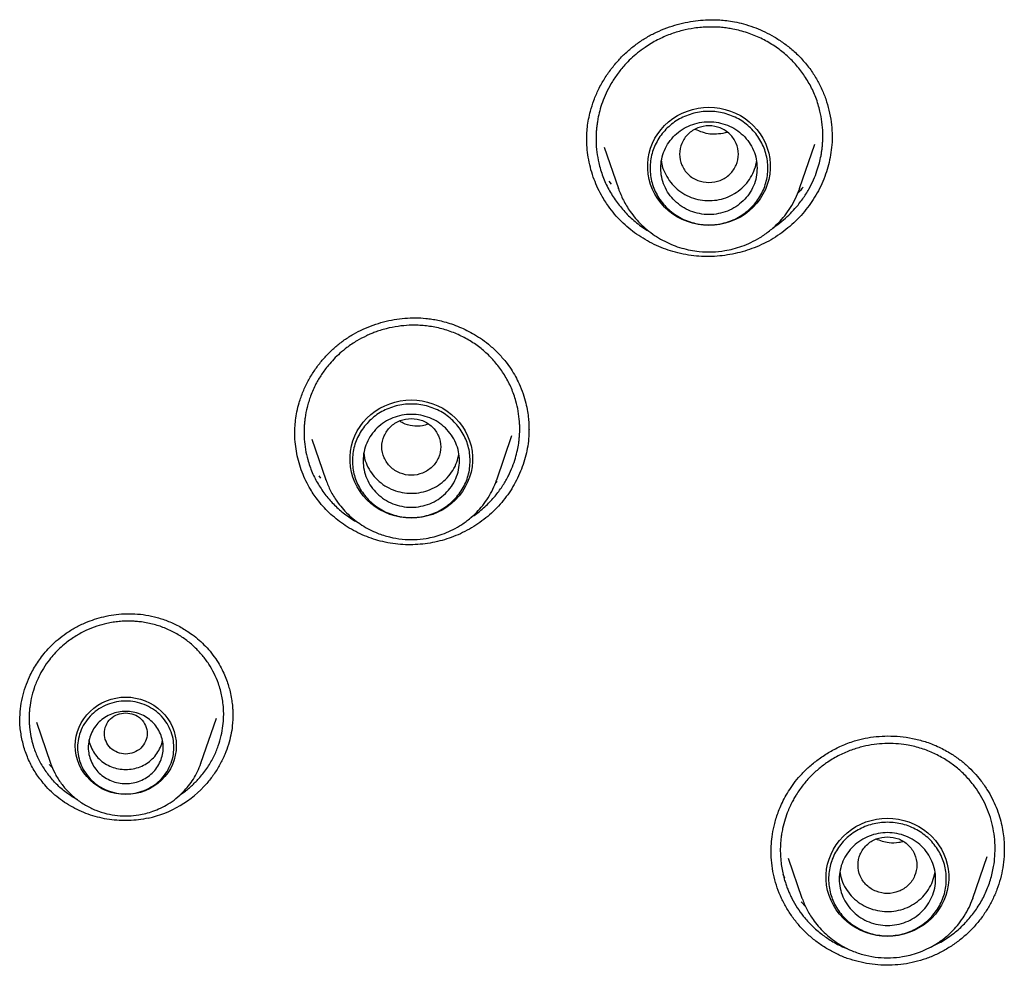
# Model space of a CAD drawing. Header units: millimetres. Extents: x 8 to 871, y 12 to 1888.
# Tile 74 of 114: x 389 to 407, y 1687 to 1705. Entities that reach past the tile are written whole.
import ezdxf

# ---------------------------------------------------------------- set-up
doc = ezdxf.new("R2010")
doc.units = ezdxf.units.MM

msp = doc.modelspace()

# ---------------------------------------------------------------- linework, layer by layer
at = {"color": 7, "linetype": 'Continuous', "lineweight": 30}
for p, q in [((399.698, 1702.613), (399.699, 1702.627)), ((404.279, 1702.694), (404.279, 1702.675)), ((400.019, 1702.489), (400.287, 1701.714)), ((403.672, 1701.714), (403.958, 1702.542)), ((400.158, 1701.795), (400.117, 1701.849)), ((400.288, 1701.709), (400.287, 1701.714)), ((403.668, 1701.703), (403.672, 1701.714)), ((403.672, 1701.714), (403.668, 1701.703)), ((398.016, 1696.274), (398.3, 1697.099)), ((398.615, 1697.216), (398.615, 1697.205)), ((394.56, 1697.034), (394.822, 1696.274)), ((394.73, 1696.305), (394.698, 1696.345)), ((394.822, 1696.274), (394.826, 1696.266)), ((394.825, 1696.266), (394.822, 1696.274)), ((398.023, 1696.242), (397.988, 1696.206)), ((398.012, 1696.265), (398.016, 1696.274)), ((398.016, 1696.274), (398.013, 1696.265)), ((389.415, 1691.747), (389.68, 1690.978)), ((392.49, 1690.978), (392.781, 1691.819)), ((392.494, 1690.977), (392.487, 1690.971)), ((407.494, 1689.37), (407.494, 1689.36)), ((403.459, 1689.207), (403.717, 1688.461)), ((406.91, 1688.461), (407.177, 1689.235)), ((403.399, 1688.834), (403.365, 1688.901)), ((403.717, 1688.461), (403.72, 1688.452)), ((403.72, 1688.452), (403.717, 1688.461)), ((406.906, 1688.452), (406.91, 1688.461)), ((406.91, 1688.461), (406.907, 1688.452)), ((403.785, 1688.302), (403.699, 1688.388))]:
    msp.add_line(p, q, dxfattribs=at)
at = {"color": 7, "linetype": 'Continuous', "lineweight": 30, "flags": 128}
for points in [[(401.979, 1701.025), (401.877, 1701.029), (401.775, 1701.043), (401.675, 1701.065), (401.577, 1701.095), (401.482, 1701.134), (401.392, 1701.181), (401.306, 1701.236), (401.226, 1701.297), (401.151, 1701.366), (401.084, 1701.44), (401.023, 1701.521), (400.971, 1701.606), (400.926, 1701.695), (400.89, 1701.788), (400.863, 1701.883), (400.844, 1701.981), (400.835, 1702.079), (400.835, 1702.178), (400.844, 1702.277), (400.863, 1702.374), (400.89, 1702.47), (400.926, 1702.563), (400.971, 1702.652), (401.023, 1702.737), (401.084, 1702.817), (401.151, 1702.892), (401.226, 1702.96), (401.306, 1703.022), (401.392, 1703.076), (401.482, 1703.123), (401.577, 1703.162), (401.675, 1703.193), (401.775, 1703.215), (401.877, 1703.228), (401.979, 1703.233), (402.082, 1703.228), (402.184, 1703.215), (402.284, 1703.193), (402.382, 1703.162), (402.476, 1703.123), (402.567, 1703.076), (402.653, 1703.022), (402.733, 1702.96), (402.807, 1702.892), (402.875, 1702.817), (402.935, 1702.737), (402.988, 1702.652), (403.033, 1702.563), (403.069, 1702.47), (403.096, 1702.374), (403.115, 1702.277), (403.124, 1702.178), (403.124, 1702.079), (403.115, 1701.981), (403.096, 1701.883), (403.069, 1701.788), (403.033, 1701.695), (402.988, 1701.606), (402.935, 1701.521), (402.875, 1701.44), (402.807, 1701.366), (402.733, 1701.297), (402.653, 1701.236), (402.567, 1701.181), (402.476, 1701.134), (402.382, 1701.095), (402.284, 1701.065), (402.184, 1701.043), (402.082, 1701.029), (401.979, 1701.025)], [(396.419, 1695.558), (396.316, 1695.562), (396.214, 1695.576), (396.114, 1695.598), (396.016, 1695.628), (395.922, 1695.667), (395.831, 1695.714), (395.746, 1695.769), (395.665, 1695.83), (395.591, 1695.899), (395.523, 1695.973), (395.463, 1696.054), (395.41, 1696.139), (395.366, 1696.228), (395.329, 1696.321), (395.302, 1696.416), (395.284, 1696.514), (395.275, 1696.612), (395.275, 1696.711), (395.284, 1696.81), (395.302, 1696.907), (395.329, 1697.003), (395.366, 1697.096), (395.41, 1697.185), (395.463, 1697.27), (395.523, 1697.35), (395.591, 1697.425), (395.665, 1697.493), (395.746, 1697.555), (395.831, 1697.609), (395.922, 1697.656), (396.016, 1697.695), (396.114, 1697.726), (396.214, 1697.748), (396.316, 1697.761), (396.419, 1697.766), (396.522, 1697.761), (396.623, 1697.748), (396.724, 1697.726), (396.821, 1697.695), (396.916, 1697.656), (397.007, 1697.609), (397.092, 1697.555), (397.173, 1697.493), (397.247, 1697.425), (397.315, 1697.35), (397.375, 1697.27), (397.428, 1697.185), (397.472, 1697.096), (397.508, 1697.003), (397.536, 1696.907), (397.554, 1696.81), (397.563, 1696.711), (397.563, 1696.612), (397.554, 1696.514), (397.536, 1696.416), (397.508, 1696.321), (397.472, 1696.228), (397.428, 1696.139), (397.375, 1696.054), (397.315, 1695.973), (397.247, 1695.899), (397.173, 1695.83), (397.092, 1695.769), (397.007, 1695.714), (396.916, 1695.667), (396.821, 1695.628), (396.724, 1695.598), (396.623, 1695.576), (396.522, 1695.562), (396.419, 1695.558)], [(391.085, 1690.395), (390.993, 1690.4), (390.901, 1690.413), (390.811, 1690.435), (390.724, 1690.465), (390.64, 1690.503), (390.561, 1690.549), (390.487, 1690.602), (390.418, 1690.662), (390.356, 1690.728), (390.301, 1690.8), (390.253, 1690.876), (390.213, 1690.957), (390.182, 1691.041), (390.16, 1691.127), (390.146, 1691.216), (390.142, 1691.305), (390.146, 1691.394), (390.16, 1691.482), (390.182, 1691.569), (390.213, 1691.653), (390.253, 1691.733), (390.301, 1691.81), (390.356, 1691.882), (390.418, 1691.948), (390.487, 1692.008), (390.561, 1692.061), (390.64, 1692.107), (390.724, 1692.145), (390.811, 1692.175), (390.901, 1692.197), (390.993, 1692.21), (391.085, 1692.214), (391.178, 1692.21), (391.269, 1692.197), (391.359, 1692.175), (391.446, 1692.145), (391.53, 1692.107), (391.61, 1692.061), (391.684, 1692.008), (391.753, 1691.948), (391.815, 1691.882), (391.87, 1691.81), (391.918, 1691.733), (391.957, 1691.653), (391.988, 1691.569), (392.011, 1691.482), (392.024, 1691.394), (392.029, 1691.305), (392.024, 1691.216), (392.011, 1691.127), (391.988, 1691.041), (391.957, 1690.957), (391.918, 1690.876), (391.87, 1690.8), (391.815, 1690.728), (391.753, 1690.662), (391.684, 1690.602), (391.61, 1690.549), (391.53, 1690.503), (391.446, 1690.465), (391.359, 1690.435), (391.269, 1690.413), (391.178, 1690.4), (391.085, 1690.395)], [(405.313, 1687.744), (405.211, 1687.749), (405.109, 1687.762), (405.009, 1687.784), (404.911, 1687.815), (404.816, 1687.854), (404.726, 1687.901), (404.64, 1687.955), (404.56, 1688.017), (404.485, 1688.085), (404.418, 1688.16), (404.357, 1688.24), (404.305, 1688.325), (404.26, 1688.414), (404.224, 1688.507), (404.196, 1688.603), (404.178, 1688.7), (404.169, 1688.799), (404.169, 1688.898), (404.178, 1688.997), (404.196, 1689.094), (404.224, 1689.189), (404.26, 1689.282), (404.305, 1689.371), (404.357, 1689.456), (404.418, 1689.537), (404.485, 1689.611), (404.56, 1689.68), (404.64, 1689.741), (404.726, 1689.796), (404.816, 1689.843), (404.911, 1689.882), (405.009, 1689.912), (405.109, 1689.935), (405.211, 1689.948), (405.313, 1689.952), (405.416, 1689.948), (405.518, 1689.935), (405.618, 1689.912), (405.716, 1689.882), (405.81, 1689.843), (405.901, 1689.796), (405.987, 1689.741), (406.067, 1689.68), (406.141, 1689.611), (406.209, 1689.537), (406.269, 1689.456), (406.322, 1689.371), (406.367, 1689.282), (406.403, 1689.189), (406.43, 1689.094), (406.449, 1688.997), (406.458, 1688.898), (406.458, 1688.799), (406.449, 1688.7), (406.43, 1688.603), (406.403, 1688.507), (406.367, 1688.414), (406.322, 1688.325), (406.269, 1688.24), (406.209, 1688.16), (406.141, 1688.085), (406.067, 1688.017), (405.987, 1687.955), (405.901, 1687.901), (405.81, 1687.854), (405.716, 1687.815), (405.618, 1687.784), (405.518, 1687.762), (405.416, 1687.749), (405.313, 1687.744)]]:
    msp.add_lwpolyline(points, dxfattribs=at)
at = {"color": 7, "linetype": 'Continuous', "lineweight": 30}
msp.add_arc((391.054, 1691.963), 2.06, 282.6562, 318.6251, dxfattribs=at)
for points, knots in [([(399.697, 1702.605), (399.697, 1702.645), (399.697, 1702.728), (399.707, 1702.865), (399.73, 1703.01), (399.768, 1703.178), (399.827, 1703.365), (399.915, 1703.569), (400.024, 1703.765), (400.15, 1703.948), (400.289, 1704.114), (400.439, 1704.264), (400.599, 1704.397), (400.77, 1704.514), (400.951, 1704.615), (401.141, 1704.699), (401.337, 1704.767), (401.534, 1704.817), (401.727, 1704.85), (401.915, 1704.866), (402.076, 1704.868), (402.218, 1704.861), (402.352, 1704.847), (402.505, 1704.821), (402.677, 1704.777), (402.853, 1704.717), (403.029, 1704.641), (403.203, 1704.548), (403.38, 1704.432), (403.557, 1704.292), (403.729, 1704.125), (403.829, 1703.996), (403.88, 1703.929)], [0, 0, 0, 0, 0.02291, 0.04733, 0.073291, 0.100252, 0.137618, 0.176633, 0.216199, 0.254754, 0.292271, 0.328739, 0.36432, 0.399774, 0.435327, 0.470997, 0.50672, 0.541574, 0.575141, 0.607382, 0.63827, 0.657679, 0.680708, 0.7074, 0.737868, 0.772155, 0.803657, 0.837809, 0.874576, 0.913905, 0.955731, 1, 1, 1, 1]), ([(403.732, 1703.865), (403.681, 1703.93), (403.579, 1704.063), (403.393, 1704.239), (403.183, 1704.395), (402.95, 1704.526), (402.697, 1704.628), (402.485, 1704.684), (402.323, 1704.711), (402.214, 1704.724), (402.096, 1704.731), (401.971, 1704.732), (401.838, 1704.726), (401.674, 1704.707), (401.476, 1704.667), (401.246, 1704.596), (401.011, 1704.492), (400.81, 1704.372), (400.646, 1704.25), (400.52, 1704.14), (400.391, 1704.008), (400.265, 1703.852), (400.149, 1703.675), (400.057, 1703.499), (399.988, 1703.33), (399.938, 1703.17), (399.908, 1703.038), (399.891, 1702.932), (399.88, 1702.849), (399.873, 1702.765), (399.87, 1702.682), (399.87, 1702.558), (399.882, 1702.395), (399.921, 1702.173), (399.993, 1701.938), (400.1, 1701.696), (400.197, 1701.55), (400.245, 1701.477)], [0, 0, 0, 0, 0.038285, 0.077334, 0.117146, 0.15772, 0.199052, 0.241142, 0.256665, 0.273293, 0.291025, 0.309859, 0.329796, 0.350834, 0.384444, 0.420522, 0.459063, 0.500061, 0.526254, 0.551471, 0.575711, 0.610234, 0.64257, 0.672722, 0.700692, 0.726484, 0.750101, 0.763103, 0.776051, 0.788945, 0.801786, 0.814574, 0.846299, 0.877695, 0.919036, 0.959803, 1, 1, 1, 1]), ([(403.88, 1703.929), (403.922, 1703.867), (404.004, 1703.743), (404.103, 1703.543), (404.181, 1703.335), (404.237, 1703.122), (404.272, 1702.907), (404.277, 1702.764), (404.28, 1702.694)], [0, 0, 0, 0, 0.169542, 0.3380594, 0.5059219, 0.6734274, 0.8408323, 1, 1, 1, 1]), ([(403.173, 1700.98), (403.18, 1700.984), (403.239, 1701.019), (403.338, 1701.099), (403.471, 1701.215), (403.603, 1701.354), (403.731, 1701.515), (403.845, 1701.696), (403.933, 1701.871), (403.997, 1702.035), (404.042, 1702.186), (404.069, 1702.305), (404.085, 1702.398), (404.094, 1702.469), (404.101, 1702.54), (404.105, 1702.61), (404.107, 1702.681), (404.106, 1702.796), (404.094, 1702.957), (404.053, 1703.179), (403.981, 1703.412), (403.874, 1703.65), (403.779, 1703.794), (403.732, 1703.865)], [0, 0, 0, 0, 0.0066207, 0.0618675, 0.1146087, 0.1648408, 0.2354562, 0.3004116, 0.3596966, 0.4133019, 0.4612192, 0.5034417, 0.52551, 0.5474597, 0.5692907, 0.591003, 0.6125964, 0.6340709, 0.6977561, 0.7603694, 0.8421582, 0.922036, 1, 1, 1, 1]), ([(401.979, 1701.826), (401.908, 1701.834), (401.764, 1701.85), (401.58, 1701.972), (401.459, 1702.148), (401.415, 1702.356), (401.459, 1702.563), (401.58, 1702.741), (401.764, 1702.857), (401.979, 1702.9), (402.195, 1702.857), (402.379, 1702.741), (402.5, 1702.563), (402.544, 1702.356), (402.5, 1702.148), (402.379, 1701.972), (402.195, 1701.85), (402.051, 1701.834), (401.979, 1701.826)], [0, 0, 0, 0, 0.0625, 0.125, 0.1875, 0.25, 0.3125, 0.375, 0.4375, 0.5, 0.5625, 0.625, 0.6875, 0.75, 0.8125, 0.875, 0.9375, 1, 1, 1, 1]), ([(402.323, 1702.759), (402.214, 1702.739), (402.007, 1702.701), (401.814, 1702.779), (401.724, 1702.816)], [0, 0, 0, 0, 0.531169, 1, 1, 1, 1]), ([(400.102, 1701.382), (400.056, 1701.451), (399.976, 1701.571), (399.885, 1701.756), (399.815, 1701.93), (399.761, 1702.111), (399.723, 1702.296), (399.7, 1702.475), (399.699, 1702.591), (399.698, 1702.645)], [0, 0, 0, 0, 0.183349, 0.320808, 0.458269, 0.599711, 0.741154, 0.878871, 1, 1, 1, 1]), ([(404.279, 1702.696), (404.28, 1702.689), (404.282, 1702.618), (404.272, 1702.483), (404.246, 1702.295), (404.203, 1702.113), (404.144, 1701.934), (404.07, 1701.759), (403.981, 1701.59), (403.878, 1701.431), (403.763, 1701.28), (403.635, 1701.138), (403.494, 1701.006), (403.343, 1700.887), (403.181, 1700.779), (403.008, 1700.686), (402.83, 1700.607), (402.648, 1700.544), (402.465, 1700.497), (402.276, 1700.463), (402.083, 1700.444), (401.889, 1700.442), (401.693, 1700.455), (401.497, 1700.486), (401.308, 1700.533), (401.127, 1700.594), (400.954, 1700.668), (400.787, 1700.757), (400.628, 1700.859), (400.48, 1700.972), (400.343, 1701.097), (400.215, 1701.232), (400.14, 1701.332), (400.102, 1701.382)], [0, 0, 0, 0, 0.003956, 0.037757, 0.071557, 0.104279, 0.137001, 0.170679, 0.204358, 0.237055, 0.269751, 0.303368, 0.336983, 0.370129, 0.403274, 0.437441, 0.471609, 0.503961, 0.536313, 0.56954, 0.602767, 0.636196, 0.669623, 0.704096, 0.73857, 0.770901, 0.803233, 0.836466, 0.869699, 0.901825, 0.933951, 0.966976, 1, 1, 1, 1]), ([(401.093, 1702.228), (401.095, 1702.21), (401.102, 1702.135), (401.149, 1702.01), (401.234, 1701.86), (401.349, 1701.729), (401.488, 1701.623), (401.645, 1701.544), (401.816, 1701.497), (401.993, 1701.483), (402.17, 1701.502), (402.339, 1701.554), (402.494, 1701.637), (402.629, 1701.748), (402.741, 1701.882), (402.819, 1702.034), (402.861, 1702.15), (402.866, 1702.214), (402.867, 1702.221)], [0, 0, 0, 0, 0.022374, 0.09157, 0.160766, 0.229962, 0.299158, 0.368354, 0.437551, 0.506747, 0.575943, 0.645139, 0.714335, 0.783531, 0.852727, 0.921923, 0.991119, 1, 1, 1, 1]), ([(400.287, 1701.714), (400.316, 1701.64), (400.375, 1701.491), (400.489, 1701.306), (400.608, 1701.153), (400.725, 1701.029), (400.856, 1700.915), (400.999, 1700.813), (401.15, 1700.726), (401.307, 1700.655), (401.468, 1700.6), (401.632, 1700.561), (401.822, 1700.533), (402.038, 1700.525), (402.251, 1700.546), (402.436, 1700.585), (402.599, 1700.635), (402.769, 1700.705), (402.942, 1700.8), (403.116, 1700.921), (403.268, 1701.059), (403.398, 1701.207), (403.505, 1701.359), (403.599, 1701.525), (403.645, 1701.644), (403.668, 1701.703)], [0, 0, 0, 0, 0.053853, 0.109435, 0.147513, 0.186443, 0.226271, 0.266605, 0.306401, 0.345616, 0.384253, 0.422315, 0.459807, 0.514959, 0.568848, 0.604604, 0.643084, 0.684728, 0.72957, 0.777642, 0.828971, 0.869632, 0.912145, 0.956513, 1, 1, 1, 1]), ([(403.737, 1701.741), (403.708, 1701.704), (403.676, 1701.663), (403.638, 1701.628), (403.634, 1701.624)], [0, 0, 0, 0, 0.898802, 1, 1, 1, 1]), ([(400.245, 1701.477), (400.298, 1701.409), (400.404, 1701.271), (400.6, 1701.091), (400.758, 1700.97), (400.854, 1700.917), (400.87, 1700.908)], [0, 0, 0, 0, 0.303978, 0.615604, 0.934925, 1, 1, 1, 1]), ([(394.242, 1697.122), (394.243, 1697.164), (394.243, 1697.251), (394.256, 1697.393), (394.281, 1697.549), (394.327, 1697.729), (394.395, 1697.921), (394.488, 1698.119), (394.598, 1698.301), (394.721, 1698.469), (394.857, 1698.623), (395.006, 1698.763), (395.166, 1698.888), (395.337, 1698.996), (395.518, 1699.089), (395.706, 1699.165), (395.901, 1699.225), (396.099, 1699.268), (396.298, 1699.294), (396.496, 1699.301), (396.665, 1699.293), (396.805, 1699.275), (396.92, 1699.254), (397.042, 1699.225), (397.178, 1699.184), (397.319, 1699.13), (397.462, 1699.064), (397.605, 1698.986), (397.752, 1698.891), (397.9, 1698.775), (398.048, 1698.639), (398.136, 1698.533), (398.182, 1698.478)], [0, 0, 0, 0, 0.024303, 0.051402, 0.081354, 0.11316, 0.154686, 0.195046, 0.234231, 0.272353, 0.310058, 0.347426, 0.384476, 0.421356, 0.458288, 0.495314, 0.532388, 0.569454, 0.606185, 0.642297, 0.677766, 0.698762, 0.719617, 0.742082, 0.768162, 0.797871, 0.825403, 0.855442, 0.887961, 0.922922, 0.96028, 1, 1, 1, 1]), ([(398.038, 1698.406), (397.987, 1698.467), (397.884, 1698.589), (397.699, 1698.748), (397.494, 1698.888), (397.267, 1699.003), (397.022, 1699.09), (396.81, 1699.135), (396.64, 1699.154), (396.513, 1699.162), (396.356, 1699.16), (396.167, 1699.143), (395.986, 1699.107), (395.843, 1699.066), (395.747, 1699.033), (395.661, 1698.999), (395.547, 1698.948), (395.394, 1698.867), (395.23, 1698.757), (395.087, 1698.64), (394.972, 1698.529), (394.854, 1698.397), (394.741, 1698.243), (394.628, 1698.051), (394.537, 1697.847), (394.471, 1697.634), (394.439, 1697.471), (394.425, 1697.353), (394.418, 1697.273), (394.415, 1697.193), (394.416, 1697.113), (394.421, 1696.995), (394.439, 1696.84), (394.486, 1696.63), (394.564, 1696.409), (394.676, 1696.184), (394.774, 1696.049), (394.823, 1695.982)], [0, 0, 0, 0, 0.038284, 0.077326, 0.117125, 0.15768, 0.198988, 0.241048, 0.260243, 0.280376, 0.301445, 0.334794, 0.370239, 0.388755, 0.405098, 0.418296, 0.43255, 0.46421, 0.500076, 0.526443, 0.5518, 0.576148, 0.610774, 0.643142, 0.682783, 0.718431, 0.750095, 0.763141, 0.776129, 0.789058, 0.801929, 0.814741, 0.846508, 0.877916, 0.919229, 0.959921, 1, 1, 1, 1]), ([(397.536, 1695.574), (397.573, 1695.597), (397.682, 1695.666), (397.839, 1695.807), (398.002, 1695.984), (398.132, 1696.164), (398.234, 1696.342), (398.31, 1696.512), (398.365, 1696.672), (398.402, 1696.818), (398.423, 1696.933), (398.434, 1697.023), (398.44, 1697.091), (398.444, 1697.158), (398.445, 1697.226), (398.444, 1697.293), (398.438, 1697.403), (398.42, 1697.555), (398.372, 1697.765), (398.294, 1697.984), (398.182, 1698.207), (398.085, 1698.34), (398.038, 1698.406)], [0, 0, 0, 0, 0.0393951, 0.1181698, 0.1916215, 0.2597351, 0.3224966, 0.3798936, 0.4319148, 0.4785508, 0.5197933, 0.5410814, 0.5622596, 0.5833276, 0.6042854, 0.6251329, 0.64587, 0.707395, 0.7679251, 0.847057, 0.9244159, 1, 1, 1, 1]), ([(398.182, 1698.478), (398.216, 1698.433), (398.282, 1698.344), (398.364, 1698.206), (398.441, 1698.053), (398.507, 1697.887), (398.558, 1697.713), (398.59, 1697.557), (398.608, 1697.422), (398.616, 1697.309), (398.617, 1697.241), (398.618, 1697.211)], [0, 0, 0, 0, 0.124431, 0.240987, 0.349887, 0.499169, 0.631895, 0.748252, 0.84835, 0.932253, 1, 1, 1, 1]), ([(396.419, 1697.419), (396.347, 1697.41), (396.203, 1697.394), (396.02, 1697.273), (395.899, 1697.097), (395.854, 1696.889), (395.899, 1696.681), (396.02, 1696.504), (396.203, 1696.387), (396.419, 1696.344), (396.634, 1696.387), (396.818, 1696.504), (396.939, 1696.681), (396.984, 1696.889), (396.939, 1697.097), (396.818, 1697.273), (396.634, 1697.394), (396.491, 1697.41), (396.419, 1697.419)], [0, 0, 0, 0, 0.0625, 0.125, 0.1875, 0.25, 0.3125, 0.375, 0.4375, 0.5, 0.5625, 0.625, 0.6875, 0.75, 0.8125, 0.875, 0.9375, 1, 1, 1, 1]), ([(396.733, 1697.311), (396.699, 1697.301), (396.546, 1697.256), (396.345, 1697.282), (396.22, 1697.358), (396.199, 1697.371)], [0, 0, 0, 0, 0.196615, 0.85928, 1, 1, 1, 1]), ([(394.684, 1695.881), (394.632, 1695.951), (394.546, 1696.07), (394.449, 1696.252), (394.378, 1696.416), (394.32, 1696.588), (394.278, 1696.763), (394.252, 1696.941), (394.241, 1697.073), (394.243, 1697.147), (394.244, 1697.162)], [0, 0, 0, 0, 0.189743, 0.318168, 0.446595, 0.578747, 0.710898, 0.83949, 0.968081, 1, 1, 1, 1]), ([(398.616, 1697.225), (398.616, 1697.179), (398.615, 1697.072), (398.596, 1696.906), (398.561, 1696.73), (398.51, 1696.558), (398.445, 1696.388), (398.365, 1696.224), (398.272, 1696.068), (398.167, 1695.92), (398.048, 1695.78), (397.918, 1695.649), (397.777, 1695.53), (397.626, 1695.422), (397.464, 1695.327), (397.296, 1695.246), (397.124, 1695.18), (396.95, 1695.128), (396.77, 1695.09), (396.586, 1695.066), (396.401, 1695.057), (396.214, 1695.064), (396.026, 1695.087), (395.843, 1695.126), (395.669, 1695.179), (395.502, 1695.245), (395.339, 1695.325), (395.187, 1695.417), (395.046, 1695.518), (394.916, 1695.627), (394.793, 1695.748), (394.72, 1695.836), (394.684, 1695.881)], [0, 0, 0, 0, 0.02606, 0.060402, 0.093627, 0.126854, 0.161043, 0.195233, 0.228552, 0.26187, 0.296129, 0.330387, 0.364107, 0.397826, 0.43258, 0.467335, 0.500322, 0.53331, 0.567194, 0.601078, 0.635093, 0.669106, 0.704185, 0.739266, 0.77214, 0.805016, 0.838807, 0.872599, 0.904042, 0.935484, 0.967742, 1, 1, 1, 1]), ([(395.533, 1696.763), (395.537, 1696.732), (395.548, 1696.645), (395.605, 1696.509), (395.696, 1696.363), (395.817, 1696.237), (395.96, 1696.136), (396.121, 1696.064), (396.294, 1696.024), (396.471, 1696.017), (396.647, 1696.044), (396.813, 1696.103), (396.965, 1696.192), (397.095, 1696.308), (397.199, 1696.447), (397.274, 1696.596), (397.296, 1696.702), (397.306, 1696.753)], [0, 0, 0, 0, 0.038136, 0.107327, 0.176519, 0.24571, 0.314902, 0.384093, 0.453285, 0.522476, 0.591668, 0.66086, 0.730051, 0.799243, 0.868434, 0.937626, 1, 1, 1, 1]), ([(394.826, 1696.266), (394.852, 1696.199), (394.907, 1696.06), (395.013, 1695.889), (395.126, 1695.745), (395.236, 1695.628), (395.36, 1695.52), (395.494, 1695.424), (395.637, 1695.342), (395.809, 1695.264), (396.012, 1695.2), (396.244, 1695.16), (396.474, 1695.153), (396.675, 1695.172), (396.849, 1695.209), (397.003, 1695.256), (397.163, 1695.322), (397.327, 1695.411), (397.49, 1695.526), (397.634, 1695.656), (397.757, 1695.795), (397.858, 1695.939), (397.947, 1696.096), (397.99, 1696.209), (398.012, 1696.265)], [0, 0, 0, 0, 0.051716, 0.107407, 0.145543, 0.184522, 0.224397, 0.264791, 0.30465, 0.343928, 0.401734, 0.458254, 0.513501, 0.567486, 0.603309, 0.64186, 0.683582, 0.728512, 0.776684, 0.828129, 0.868887, 0.911508, 0.955993, 1, 1, 1, 1]), ([(394.823, 1695.982), (394.875, 1695.919), (394.981, 1695.794), (395.172, 1695.632), (395.327, 1695.523), (395.421, 1695.476), (395.437, 1695.468)], [0, 0, 0, 0, 0.3031573, 0.613227, 0.930276, 1, 1, 1, 1]), ([(389.107, 1691.778), (389.109, 1691.851), (389.113, 1691.993), (389.15, 1692.204), (389.208, 1692.405), (389.276, 1692.574), (389.347, 1692.714), (389.415, 1692.828), (389.493, 1692.942), (389.584, 1693.059), (389.694, 1693.178), (389.823, 1693.296), (389.974, 1693.411), (390.147, 1693.518), (390.326, 1693.604), (390.504, 1693.67), (390.678, 1693.719), (390.863, 1693.754), (391.056, 1693.773), (391.258, 1693.773), (391.465, 1693.751), (391.676, 1693.704), (391.889, 1693.632), (392.098, 1693.533), (392.277, 1693.422), (392.427, 1693.306), (392.549, 1693.195), (392.623, 1693.111), (392.659, 1693.069)], [0, 0, 0, 0, 0.045427, 0.089796, 0.133026, 0.175136, 0.202585, 0.22952, 0.256947, 0.287057, 0.319903, 0.355465, 0.393782, 0.434981, 0.479077, 0.514032, 0.550551, 0.588578, 0.628047, 0.668898, 0.711188, 0.755216, 0.800994, 0.848459, 0.89751, 0.931048, 0.965215, 1, 1, 1, 1]), ([(392.518, 1692.991), (392.471, 1693.045), (392.375, 1693.152), (392.205, 1693.292), (392.016, 1693.413), (391.808, 1693.511), (391.585, 1693.583), (391.4, 1693.617), (391.261, 1693.629), (391.167, 1693.634), (391.067, 1693.633), (390.96, 1693.626), (390.847, 1693.612), (390.707, 1693.585), (390.54, 1693.539), (390.347, 1693.463), (390.151, 1693.358), (389.984, 1693.241), (389.85, 1693.125), (389.749, 1693.021), (389.646, 1692.898), (389.547, 1692.756), (389.45, 1692.579), (389.373, 1692.392), (389.319, 1692.199), (389.295, 1692.051), (389.284, 1691.944), (389.281, 1691.871), (389.28, 1691.798), (389.282, 1691.726), (389.29, 1691.62), (389.31, 1691.479), (389.357, 1691.29), (389.433, 1691.093), (389.54, 1690.892), (389.631, 1690.773), (389.677, 1690.713)], [0, 0, 0, 0, 0.038268, 0.077292, 0.117073, 0.15761, 0.198902, 0.240946, 0.256243, 0.27269, 0.290287, 0.309032, 0.328923, 0.349959, 0.383648, 0.419898, 0.458703, 0.500052, 0.526528, 0.551972, 0.576387, 0.611075, 0.643462, 0.683063, 0.718599, 0.750081, 0.76316, 0.776176, 0.789129, 0.80202, 0.81485, 0.846645, 0.878061, 0.919355, 0.959998, 1, 1, 1, 1]), ([(392.66, 1693.069), (392.696, 1693.023), (392.765, 1692.935), (392.849, 1692.796), (392.916, 1692.665), (392.967, 1692.54), (393.006, 1692.424), (393.038, 1692.304), (393.062, 1692.185), (393.076, 1692.074), (393.083, 1691.989), (393.084, 1691.942), (393.085, 1691.923)], [0, 0, 0, 0, 0.139545, 0.268143, 0.386208, 0.494014, 0.591742, 0.67951, 0.792637, 0.883695, 0.952779, 1, 1, 1, 1]), ([(392.468, 1690.711), (392.52, 1690.775), (392.619, 1690.899), (392.733, 1691.099), (392.816, 1691.298), (392.872, 1691.49), (392.904, 1691.673), (392.916, 1691.835), (392.914, 1691.977), (392.903, 1692.104), (392.883, 1692.229), (392.854, 1692.35), (392.808, 1692.495), (392.739, 1692.657), (392.64, 1692.833), (392.559, 1692.939), (392.518, 1692.991)], [0, 0, 0, 0, 0.097539, 0.1894, 0.275564, 0.356012, 0.430727, 0.499696, 0.551723, 0.603308, 0.654453, 0.705156, 0.755416, 0.838172, 0.9197, 1, 1, 1, 1]), ([(391.085, 1691.921), (391.033, 1691.915), (390.929, 1691.903), (390.795, 1691.815), (390.707, 1691.687), (390.675, 1691.535), (390.707, 1691.384), (390.795, 1691.256), (390.929, 1691.171), (391.085, 1691.14), (391.242, 1691.171), (391.376, 1691.256), (391.464, 1691.384), (391.496, 1691.535), (391.464, 1691.687), (391.376, 1691.815), (391.242, 1691.903), (391.138, 1691.915), (391.085, 1691.921)], [0, 0, 0, 0, 0.0625, 0.125, 0.1875, 0.25, 0.3125, 0.375, 0.4375, 0.5, 0.5625, 0.625, 0.6875, 0.75, 0.8125, 0.875, 0.9375, 1, 1, 1, 1]), ([(389.541, 1690.609), (389.489, 1690.677), (389.385, 1690.813), (389.267, 1691.04), (389.178, 1691.278), (389.125, 1691.527), (389.103, 1691.708), (389.108, 1691.805), (389.109, 1691.817)], [0, 0, 0, 0, 0.195855, 0.390399, 0.584335, 0.77824, 0.972677, 1, 1, 1, 1]), ([(393.088, 1691.911), (393.086, 1691.832), (393.083, 1691.696), (393.05, 1691.5), (393.005, 1691.322), (392.938, 1691.138), (392.846, 1690.952), (392.735, 1690.769), (392.644, 1690.657), (392.599, 1690.601)], [0, 0, 0, 0, 0.16627, 0.288737, 0.417685, 0.553358, 0.699311, 0.851396, 1, 1, 1, 1]), ([(390.399, 1691.404), (390.399, 1691.404), (390.403, 1691.36), (390.436, 1691.276), (390.499, 1691.158), (390.587, 1691.055), (390.694, 1690.971), (390.816, 1690.909), (390.948, 1690.868), (391.039, 1690.863), (391.085, 1690.861)], [0, 0, 0, 0, 0.0002014, 0.1430298, 0.2858582, 0.4286865, 0.5715149, 0.7143433, 0.8571716, 1, 1, 1, 1]), ([(391.085, 1690.861), (391.131, 1690.863), (391.223, 1690.868), (391.355, 1690.909), (391.477, 1690.971), (391.583, 1691.055), (391.672, 1691.158), (391.734, 1691.276), (391.767, 1691.36), (391.772, 1691.404), (391.772, 1691.404)], [0, 0, 0, 0, 0.142828, 0.285657, 0.428485, 0.571313, 0.714142, 0.85697, 0.999799, 1, 1, 1, 1]), ([(403.14, 1689.315), (403.141, 1689.367), (403.144, 1689.478), (403.164, 1689.66), (403.198, 1689.825), (403.24, 1689.969), (403.281, 1690.089), (403.335, 1690.217), (403.403, 1690.353), (403.488, 1690.495), (403.593, 1690.64), (403.719, 1690.786), (403.868, 1690.931), (404.04, 1691.069), (404.237, 1691.197), (404.457, 1691.309), (404.679, 1691.393), (404.897, 1691.448), (405.106, 1691.48), (405.325, 1691.491), (405.552, 1691.481), (405.785, 1691.446), (406.019, 1691.386), (406.253, 1691.299), (406.4, 1691.217), (406.474, 1691.176)], [0, 0, 0, 0, 0.03495, 0.075176, 0.120725, 0.14558, 0.17292, 0.203091, 0.23608, 0.271888, 0.310608, 0.352295, 0.396947, 0.444529, 0.494963, 0.548138, 0.603935, 0.647491, 0.692765, 0.739833, 0.788666, 0.839194, 0.89132, 0.944944, 1, 1, 1, 1]), ([(406.379, 1691.058), (406.306, 1691.099), (406.159, 1691.18), (405.919, 1691.268), (405.687, 1691.322), (405.468, 1691.347), (405.266, 1691.35), (405.062, 1691.332), (404.89, 1691.3), (404.75, 1691.262), (404.64, 1691.225), (404.529, 1691.181), (404.418, 1691.129), (404.307, 1691.069), (404.178, 1690.988), (404.033, 1690.88), (403.879, 1690.738), (403.735, 1690.575), (403.643, 1690.443), (403.589, 1690.355), (403.567, 1690.317), (403.545, 1690.276), (403.523, 1690.233), (403.5, 1690.187), (403.478, 1690.139), (403.443, 1690.056), (403.398, 1689.93), (403.36, 1689.786), (403.337, 1689.663), (403.324, 1689.568), (403.316, 1689.477), (403.312, 1689.39), (403.312, 1689.308), (403.317, 1689.206), (403.328, 1689.09), (403.349, 1688.965), (403.373, 1688.86), (403.399, 1688.769), (403.427, 1688.686), (403.457, 1688.607), (403.491, 1688.53), (403.544, 1688.419), (403.624, 1688.28), (403.75, 1688.106), (403.902, 1687.939), (404.078, 1687.784), (404.206, 1687.701), (404.267, 1687.661)], [0, 0, 0, 0, 0.039644, 0.080078, 0.121302, 0.152749, 0.184642, 0.21698, 0.249762, 0.267452, 0.285722, 0.304571, 0.323999, 0.344003, 0.364585, 0.396529, 0.429765, 0.464289, 0.500096, 0.506731, 0.513737, 0.521111, 0.528855, 0.536968, 0.54545, 0.554299, 0.580528, 0.609533, 0.62555, 0.640877, 0.655515, 0.669466, 0.682729, 0.695306, 0.718398, 0.738754, 0.756377, 0.770457, 0.784336, 0.798014, 0.811491, 0.824767, 0.857073, 0.888133, 0.92761, 0.964895, 1, 1, 1, 1]), ([(406.129, 1687.551), (406.18, 1687.574), (406.313, 1687.633), (406.507, 1687.762), (406.709, 1687.93), (406.883, 1688.121), (407.031, 1688.331), (407.152, 1688.558), (407.243, 1688.799), (407.297, 1689.029), (407.323, 1689.245), (407.327, 1689.449), (407.308, 1689.657), (407.268, 1689.864), (407.207, 1690.06), (407.127, 1690.245), (407.031, 1690.418), (406.91, 1690.593), (406.759, 1690.765), (406.578, 1690.928), (406.444, 1691.015), (406.379, 1691.058)], [0, 0, 0, 0, 0.038597, 0.099697, 0.160038, 0.219443, 0.277923, 0.337148, 0.396673, 0.45626, 0.501003, 0.547988, 0.597827, 0.646643, 0.694433, 0.741194, 0.786924, 0.83162, 0.889587, 0.945714, 1, 1, 1, 1]), ([(406.474, 1691.176), (406.533, 1691.138), (406.648, 1691.063), (406.801, 1690.936), (406.934, 1690.804), (407.059, 1690.657), (407.172, 1690.496), (407.27, 1690.325), (407.348, 1690.154), (407.408, 1689.986), (407.452, 1689.819), (407.479, 1689.662), (407.494, 1689.51), (407.496, 1689.412), (407.496, 1689.364)], [0, 0, 0, 0, 0.096346, 0.187156, 0.272654, 0.352992, 0.452228, 0.542609, 0.624218, 0.710614, 0.787683, 0.861532, 0.932272, 1, 1, 1, 1]), ([(389.714, 1690.899), (389.711, 1690.902), (389.69, 1690.919), (389.673, 1690.939), (389.659, 1690.956)], [0, 0, 0, 0, 0.176919, 1, 1, 1, 1]), ([(389.68, 1690.978), (389.704, 1690.917), (389.754, 1690.792), (389.861, 1690.619), (389.994, 1690.457), (390.152, 1690.312), (390.331, 1690.19), (390.525, 1690.096), (390.726, 1690.032), (390.93, 1689.997), (391.133, 1689.99), (391.309, 1690.008), (391.462, 1690.04), (391.597, 1690.081), (391.738, 1690.139), (391.883, 1690.217), (392.027, 1690.318), (392.153, 1690.433), (392.262, 1690.555), (392.351, 1690.682), (392.431, 1690.823), (392.47, 1690.926), (392.49, 1690.978)], [0, 0, 0, 0, 0.053881, 0.109326, 0.166481, 0.225544, 0.285572, 0.34436, 0.40186, 0.458087, 0.513056, 0.56678, 0.602436, 0.640806, 0.682334, 0.727065, 0.775039, 0.826292, 0.866914, 0.909405, 0.953769, 1, 1, 1, 1]), ([(390.187, 1690.294), (390.176, 1690.3), (390.117, 1690.33), (389.996, 1690.411), (389.831, 1690.54), (389.728, 1690.656), (389.677, 1690.713)], [0, 0, 0, 0, 0.056017, 0.297888, 0.65326, 1, 1, 1, 1]), ([(392.105, 1690.395), (392.13, 1690.411), (392.211, 1690.463), (392.334, 1690.568), (392.423, 1690.663), (392.468, 1690.711)], [0, 0, 0, 0, 0.183761, 0.591711, 1, 1, 1, 1]), ([(391.505, 1689.953), (391.445, 1689.942), (391.325, 1689.918), (391.143, 1689.905), (390.961, 1689.907), (390.779, 1689.925), (390.601, 1689.96), (390.427, 1690.009), (390.257, 1690.074), (390.095, 1690.153), (389.94, 1690.246), (389.795, 1690.353), (389.66, 1690.473), (389.581, 1690.564), (389.541, 1690.609)], [0, 0, 0, 0, 0.083385, 0.166562, 0.249661, 0.332759, 0.415887, 0.499056, 0.582263, 0.66551, 0.748822, 0.832257, 0.915925, 1, 1, 1, 1]), ([(405.313, 1689.605), (405.241, 1689.597), (405.098, 1689.581), (404.914, 1689.459), (404.793, 1689.283), (404.749, 1689.075), (404.793, 1688.868), (404.914, 1688.69), (405.098, 1688.574), (405.313, 1688.531), (405.529, 1688.574), (405.713, 1688.69), (405.834, 1688.868), (405.878, 1689.075), (405.834, 1689.283), (405.713, 1689.459), (405.529, 1689.581), (405.385, 1689.597), (405.313, 1689.605)], [0, 0, 0, 0, 0.0625, 0.125, 0.1875, 0.25, 0.3125, 0.375, 0.4375, 0.5, 0.5625, 0.625, 0.6875, 0.75, 0.8125, 0.875, 0.9375, 1, 1, 1, 1]), ([(405.604, 1689.513), (405.579, 1689.506), (405.494, 1689.485), (405.316, 1689.481), (405.177, 1689.531), (405.096, 1689.56)], [0, 0, 0, 0, 0.151848, 0.505634, 1, 1, 1, 1]), ([(407.495, 1689.384), (407.495, 1689.335), (407.495, 1689.216), (407.47, 1689.027), (407.426, 1688.821), (407.362, 1688.62), (407.278, 1688.426), (407.175, 1688.24), (407.054, 1688.065), (406.917, 1687.903), (406.764, 1687.755), (406.597, 1687.622), (406.419, 1687.505), (406.23, 1687.405), (406.032, 1687.324), (405.826, 1687.263), (405.616, 1687.223), (405.403, 1687.204), (405.189, 1687.205), (404.977, 1687.227), (404.767, 1687.269), (404.562, 1687.331), (404.364, 1687.413), (404.239, 1687.483), (404.176, 1687.518)], [0, 0, 0, 0, 0.032208, 0.078228, 0.124199, 0.170155, 0.216135, 0.262191, 0.308274, 0.354322, 0.400364, 0.44641, 0.492461, 0.538522, 0.584612, 0.630775, 0.676913, 0.722936, 0.768913, 0.814897, 0.860939, 0.907089, 0.953413, 1, 1, 1, 1]), ([(404.176, 1687.518), (404.116, 1687.557), (403.996, 1687.635), (403.832, 1687.772), (403.682, 1687.923), (403.549, 1688.088), (403.432, 1688.265), (403.333, 1688.452), (403.253, 1688.649), (403.193, 1688.853), (403.156, 1689.063), (403.139, 1689.227), (403.141, 1689.32), (403.142, 1689.343)], [0, 0, 0, 0, 0.097397, 0.194234, 0.290731, 0.387069, 0.483409, 0.579909, 0.676739, 0.774102, 0.871508, 0.968454, 1, 1, 1, 1]), ([(404.427, 1688.95), (404.43, 1688.925), (404.439, 1688.844), (404.49, 1688.714), (404.578, 1688.565), (404.696, 1688.437), (404.836, 1688.333), (404.996, 1688.258), (405.168, 1688.214), (405.345, 1688.203), (405.521, 1688.226), (405.689, 1688.281), (405.842, 1688.367), (405.976, 1688.48), (406.083, 1688.616), (406.163, 1688.769), (406.188, 1688.879), (406.201, 1688.934)], [0, 0, 0, 0, 0.030031, 0.099363, 0.168695, 0.238027, 0.307359, 0.376691, 0.446023, 0.515355, 0.584687, 0.654018, 0.72335, 0.792682, 0.862014, 0.931346, 1, 1, 1, 1]), ([(403.72, 1688.452), (403.747, 1688.385), (403.801, 1688.247), (403.908, 1688.076), (404.02, 1687.931), (404.131, 1687.815), (404.254, 1687.707), (404.388, 1687.611), (404.531, 1687.529), (404.703, 1687.451), (404.906, 1687.387), (405.138, 1687.347), (405.368, 1687.339), (405.569, 1687.359), (405.743, 1687.395), (405.897, 1687.442), (406.057, 1687.509), (406.221, 1687.598), (406.385, 1687.712), (406.529, 1687.842), (406.651, 1687.982), (406.753, 1688.125), (406.841, 1688.282), (406.885, 1688.396), (406.906, 1688.452)], [0, 0, 0, 0, 0.051716, 0.107407, 0.145543, 0.184522, 0.224397, 0.264791, 0.30465, 0.343928, 0.401734, 0.458254, 0.513501, 0.567486, 0.603309, 0.64186, 0.683582, 0.728512, 0.776684, 0.828129, 0.868887, 0.911508, 0.955993, 1, 1, 1, 1]), ([(404.267, 1687.661), (404.344, 1687.616), (404.438, 1687.561), (404.541, 1687.525), (404.561, 1687.518)], [0, 0, 0, 0, 0.812952, 1, 1, 1, 1])]:
    msp.add_open_spline(points, degree=3, knots=knots, dxfattribs=at)
for points in [[(403.079, 1702.095), (403.078, 1702.049), (403.074, 1701.957), (403.045, 1701.82), (402.999, 1701.688), (402.935, 1701.564), (402.855, 1701.448), (402.759, 1701.344), (402.651, 1701.252), (402.531, 1701.175), (402.402, 1701.113), (402.265, 1701.068), (402.123, 1701.041), (401.979, 1701.032), (401.835, 1701.041), (401.694, 1701.068), (401.557, 1701.113), (401.428, 1701.175), (401.308, 1701.252), (401.199, 1701.344), (401.104, 1701.448), (401.024, 1701.564), (400.96, 1701.688), (400.914, 1701.82), (400.886, 1701.957), (400.876, 1702.095), (400.886, 1702.234), (400.914, 1702.37), (400.96, 1702.502), (401.024, 1702.627), (401.104, 1702.742), (401.199, 1702.847), (401.308, 1702.939), (401.428, 1703.016), (401.557, 1703.077), (401.694, 1703.122), (401.835, 1703.149), (401.979, 1703.158), (402.123, 1703.149), (402.265, 1703.122), (402.402, 1703.077), (402.531, 1703.016), (402.651, 1702.939), (402.759, 1702.847), (402.855, 1702.742), (402.935, 1702.627), (402.999, 1702.502), (403.045, 1702.37), (403.074, 1702.234), (403.078, 1702.142), (403.079, 1702.095)], [(402.879, 1702.095), (402.876, 1702.152), (402.869, 1702.266), (402.816, 1702.429), (402.733, 1702.58), (402.62, 1702.712), (402.483, 1702.821), (402.326, 1702.902), (402.156, 1702.951), (401.979, 1702.968), (401.803, 1702.951), (401.633, 1702.902), (401.476, 1702.821), (401.339, 1702.712), (401.226, 1702.58), (401.143, 1702.429), (401.091, 1702.266), (401.074, 1702.095), (401.091, 1701.925), (401.143, 1701.761), (401.226, 1701.61), (401.339, 1701.478), (401.476, 1701.37), (401.633, 1701.289), (401.803, 1701.239), (401.979, 1701.222), (402.156, 1701.239), (402.326, 1701.289), (402.483, 1701.37), (402.62, 1701.478), (402.733, 1701.61), (402.816, 1701.761), (402.869, 1701.925), (402.876, 1702.039), (402.879, 1702.095)], [(397.519, 1696.628), (397.517, 1696.582), (397.513, 1696.49), (397.484, 1696.353), (397.438, 1696.221), (397.374, 1696.097), (397.294, 1695.981), (397.199, 1695.877), (397.09, 1695.785), (396.971, 1695.708), (396.841, 1695.646), (396.704, 1695.601), (396.563, 1695.574), (396.419, 1695.565), (396.275, 1695.574), (396.133, 1695.601), (395.997, 1695.646), (395.867, 1695.708), (395.747, 1695.785), (395.639, 1695.877), (395.544, 1695.981), (395.464, 1696.097), (395.4, 1696.221), (395.353, 1696.353), (395.325, 1696.49), (395.316, 1696.628), (395.325, 1696.767), (395.353, 1696.903), (395.4, 1697.035), (395.464, 1697.16), (395.544, 1697.275), (395.639, 1697.38), (395.747, 1697.472), (395.867, 1697.549), (395.997, 1697.61), (396.133, 1697.655), (396.275, 1697.682), (396.419, 1697.691), (396.563, 1697.682), (396.704, 1697.655), (396.841, 1697.61), (396.971, 1697.549), (397.09, 1697.472), (397.199, 1697.38), (397.294, 1697.275), (397.374, 1697.16), (397.438, 1697.035), (397.484, 1696.903), (397.513, 1696.767), (397.517, 1696.675), (397.519, 1696.628)], [(397.319, 1696.628), (397.316, 1696.572), (397.309, 1696.458), (397.255, 1696.294), (397.172, 1696.143), (397.059, 1696.011), (396.922, 1695.903), (396.766, 1695.822), (396.596, 1695.772), (396.419, 1695.755), (396.242, 1695.772), (396.072, 1695.822), (395.916, 1695.903), (395.778, 1696.011), (395.666, 1696.143), (395.582, 1696.294), (395.531, 1696.458), (395.513, 1696.628), (395.531, 1696.799), (395.582, 1696.962), (395.666, 1697.113), (395.778, 1697.245), (395.916, 1697.354), (396.072, 1697.435), (396.242, 1697.484), (396.419, 1697.501), (396.596, 1697.484), (396.766, 1697.435), (396.922, 1697.354), (397.059, 1697.245), (397.172, 1697.113), (397.255, 1696.962), (397.309, 1696.799), (397.316, 1696.685), (397.319, 1696.628)], [(391.985, 1691.273), (391.982, 1691.216), (391.975, 1691.102), (391.922, 1690.939), (391.839, 1690.788), (391.726, 1690.655), (391.589, 1690.547), (391.432, 1690.466), (391.262, 1690.417), (391.085, 1690.4), (390.909, 1690.417), (390.739, 1690.466), (390.582, 1690.547), (390.445, 1690.655), (390.332, 1690.788), (390.248, 1690.939), (390.197, 1691.102), (390.179, 1691.273), (390.197, 1691.443), (390.248, 1691.607), (390.332, 1691.758), (390.445, 1691.89), (390.582, 1691.998), (390.739, 1692.079), (390.909, 1692.129), (391.085, 1692.146), (391.262, 1692.129), (391.432, 1692.079), (391.589, 1691.998), (391.726, 1691.89), (391.839, 1691.758), (391.922, 1691.607), (391.975, 1691.443), (391.982, 1691.329), (391.985, 1691.273)], [(391.085, 1690.598), (391.039, 1690.601), (390.948, 1690.606), (390.816, 1690.646), (390.694, 1690.708), (390.587, 1690.793), (390.5, 1690.895), (390.434, 1691.013), (390.394, 1691.14), (390.381, 1691.273), (390.394, 1691.405), (390.434, 1691.532), (390.5, 1691.65), (390.587, 1691.753), (390.694, 1691.837), (390.816, 1691.9), (390.948, 1691.938), (391.085, 1691.952), (391.223, 1691.938), (391.355, 1691.9), (391.477, 1691.837), (391.583, 1691.753), (391.671, 1691.65), (391.736, 1691.532), (391.776, 1691.405), (391.79, 1691.273), (391.776, 1691.14), (391.736, 1691.013), (391.671, 1690.895), (391.583, 1690.793), (391.477, 1690.708), (391.355, 1690.646), (391.223, 1690.606), (391.131, 1690.601), (391.085, 1690.598)], [(406.413, 1688.815), (406.412, 1688.769), (406.408, 1688.676), (406.379, 1688.54), (406.333, 1688.408), (406.269, 1688.283), (406.189, 1688.168), (406.093, 1688.063), (405.985, 1687.971), (405.865, 1687.894), (405.736, 1687.833), (405.599, 1687.788), (405.457, 1687.761), (405.313, 1687.752), (405.169, 1687.761), (405.028, 1687.788), (404.891, 1687.833), (404.762, 1687.894), (404.642, 1687.971), (404.533, 1688.063), (404.438, 1688.168), (404.358, 1688.283), (404.294, 1688.408), (404.248, 1688.54), (404.22, 1688.676), (404.21, 1688.815), (404.22, 1688.954), (404.248, 1689.09), (404.294, 1689.222), (404.358, 1689.346), (404.438, 1689.462), (404.533, 1689.567), (404.642, 1689.658), (404.762, 1689.735), (404.891, 1689.797), (405.028, 1689.842), (405.169, 1689.869), (405.313, 1689.878), (405.457, 1689.869), (405.599, 1689.842), (405.736, 1689.797), (405.865, 1689.735), (405.985, 1689.658), (406.093, 1689.567), (406.189, 1689.462), (406.269, 1689.346), (406.333, 1689.222), (406.379, 1689.09), (406.408, 1688.954), (406.412, 1688.861), (406.413, 1688.815)], [(405.313, 1687.948), (405.254, 1687.951), (405.137, 1687.957), (404.967, 1688.009), (404.81, 1688.089), (404.673, 1688.198), (404.56, 1688.33), (404.476, 1688.481), (404.425, 1688.645), (404.408, 1688.815), (404.425, 1688.985), (404.476, 1689.149), (404.56, 1689.3), (404.673, 1689.432), (404.81, 1689.541), (404.967, 1689.621), (405.137, 1689.671), (405.313, 1689.688), (405.49, 1689.671), (405.66, 1689.621), (405.817, 1689.541), (405.954, 1689.432), (406.066, 1689.3), (406.15, 1689.149), (406.202, 1688.985), (406.219, 1688.815), (406.202, 1688.645), (406.15, 1688.481), (406.066, 1688.33), (405.954, 1688.198), (405.817, 1688.089), (405.66, 1688.009), (405.49, 1687.957), (405.372, 1687.951), (405.313, 1687.948)]]:
    msp.add_open_spline(points, degree=3, dxfattribs=at)

doc.saveas('drawing.dxf')
